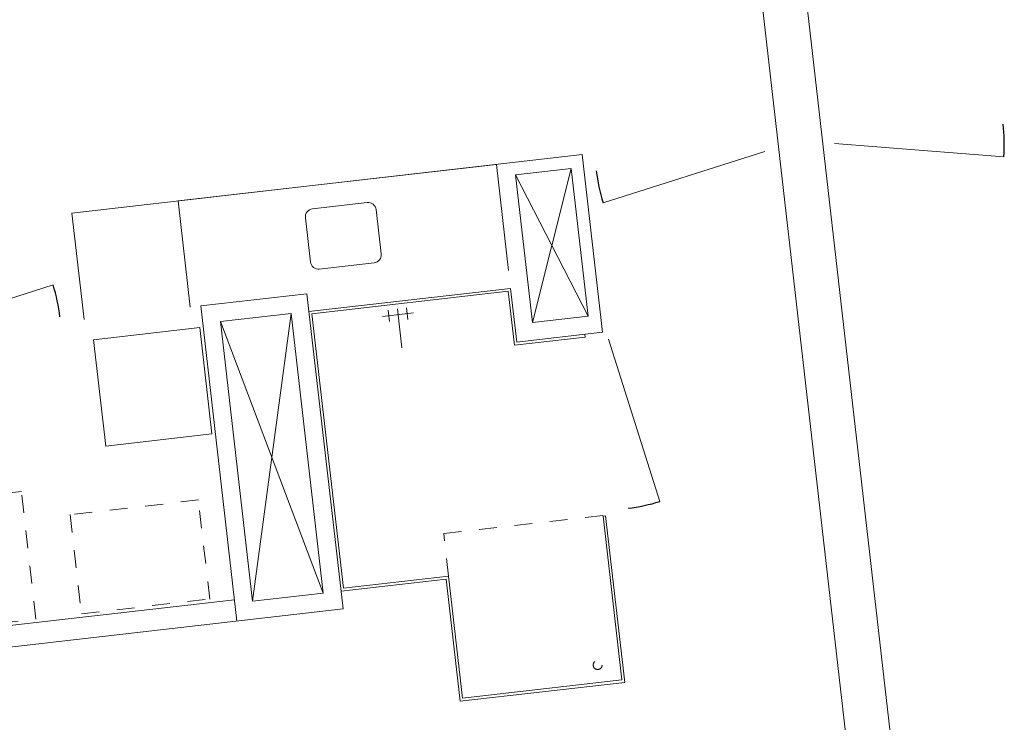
# Model space of a CAD drawing. Header units: metres. Extents: x 136266 to 136452, y 453403 to 453560.
# Tile 100 of 133: x 136315.55 to 136321.08, y 453514.55 to 453518.5. Entities that reach past the tile are written whole.
import ezdxf

# ---------------------------------------------------------------- set-up
doc = ezdxf.new("R2010")
doc.units = ezdxf.units.M
doc.linetypes.add('GS streep 0_60mm', pattern=[1.2, 0.6, -0.6])
doc.linetypes.add('GS streep 0_75mm', pattern=[1.5000000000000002, 0.7500000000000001, -0.7500000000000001])
for name, color, linetype, lineweight in [('A-DETL-BEBOUWING', 253, 'Continuous', 9), ('A-DETL-GENF', 92, 'Continuous', 5), ('M-EQPM-1', 50, 'GS streep 0_60mm', 5), ('P-SANR-FIXT-1', 6, 'GS streep 0_75mm', 5)]:
    doc.layers.add(name, color=color, linetype=linetype, lineweight=lineweight)

# ---------------------------------------------------------------- blocks, each defined once
blk = doc.blocks.new('859-DO-0010 29-09-2022')
for centre, start, end in [((34031.37358502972, 69577.88464013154), 20.7780000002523, 31.77800000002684), ((33697.44607573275, 69371.01828067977), 211.7780000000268, 222.7780000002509), ((33352.73802555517, 68042.89207709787), 301.7780000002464, 312.7779999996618), ((29700.1440965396, 66340.65469949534), 31.77800000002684, 42.77800000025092)]:
    blk.add_arc(centre, 953.9999999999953, start, end)
at = {"layer": 'A-DETL-BEBOUWING'}
for p, q in [((36994.01375814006, 64672.21329414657), (32083.17570263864, 72599.37904887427)), ((31870.65196093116, 72467.72169355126), (36781.49001643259, 64540.55593882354)), ((34031.37358502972, 69577.88464013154), (34923.32729369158, 69916.31422158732)), ((33697.44607573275, 69371.01828067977), (32997.21895066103, 68723.10009655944)), ((32776.27921994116, 68917.40593944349), (30323.75524064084, 67398.08005901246)), ((33305.01515891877, 68063.91059274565), (32776.27921994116, 68917.40593944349)), ((32485.85671720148, 68655.14696456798), (32753.63663175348, 68821.035232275)), ((32753.63663175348, 68821.035232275), (33192.84556911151, 68112.05602993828)), ((32363.98316102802, 68661.99067011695), (32679.96081380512, 68151.93369001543)), ((32925.06565455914, 67946.16776223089), (32485.85671720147, 68655.14696456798)), ((33192.84556911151, 68112.05602993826), (32925.06565455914, 67946.16776223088)), ((32732.62375593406, 68066.92419333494), (31763.51549374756, 67466.56665306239)), ((31784.16635956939, 67461.71466987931), (32727.77177275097, 68046.27332751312)), ((32727.77177275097, 68046.27332751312), (32887.86711682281, 67787.84445759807)), ((32732.62375593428, 68066.92419333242), (32892.71910000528, 67808.4953234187)), ((32892.71910000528, 67808.4953234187), (33305.01515891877, 68063.91059274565)), ((33352.73802555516, 68042.89207709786), (34000.6562096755, 67342.66495202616)), ((32887.86711682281, 67787.84445759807), (33227.90510355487, 67998.49622611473)), ((33227.90510355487, 67998.49622611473), (33220.0056622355, 68011.24765061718)), ((30833.81222073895, 67714.05771178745), (31149.78987351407, 67204.00073168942)), ((32149.42639932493, 67617.41101972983), (32298.19301852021, 67709.57116845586)), ((32206.69425273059, 67691.11918051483), (32322.55272541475, 67504.09828781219)), ((32251.32423848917, 67718.76722513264), (32285.55515087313, 67663.51105228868)), ((32162.06426697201, 67663.47113589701), (32196.29517935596, 67608.21496305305)), ((31710.85255160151, 67551.57614978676), (31200.79557150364, 67235.59849701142)), ((32648.25292150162, 66038.40710882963), (31710.85255160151, 67551.57614978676)), ((31338.46801031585, 67203.25194245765), (31678.50599704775, 67413.90371097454)), ((31678.50599704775, 67413.90371097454), (32510.58048268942, 66070.75366338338)), ((32600.44196257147, 66144.06747129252), (31784.16635956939, 67461.71466987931)), ((30323.75524064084, 67398.08005901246), (30639.73289341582, 66888.02307891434)), ((32138.19594140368, 65722.42945605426), (31200.79557150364, 67235.59849701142)), ((32170.54249595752, 65860.1018948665), (31338.46801031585, 67203.25194245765)), ((33759.80081905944, 67139.90030961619), (33747.04939455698, 67132.00086829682)), ((34255.35910449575, 66339.96094582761), (33759.80081905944, 67139.90030961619)), ((31246.98920273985, 67123.05451252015), (30736.93222264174, 66807.07685974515)), ((31562.96685551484, 66612.99753242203), (31246.98920273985, 67123.05451252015)), ((33747.04939455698, 67132.00086829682), (34234.70823867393, 66344.81292901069)), ((29700.14409653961, 66340.65469949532), (30400.37122161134, 66988.57288361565)), ((30736.93222264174, 66807.07685974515), (31052.90987541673, 66297.01987964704)), ((31052.90987541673, 66297.01987964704), (31562.96685551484, 66612.99753242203)), ((32595.58997938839, 66123.4166054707), (33101.3964846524, 66436.76111113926)), ((33106.24846783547, 66457.41197696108), (32600.44196257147, 66144.06747129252)), ((33101.3964846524, 66436.76111113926), (33464.77078534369, 65850.19558402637)), ((33469.62276852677, 65870.84644984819), (33106.24846783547, 66457.41197696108)), ((33464.77078534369, 65850.19558402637), (34255.35910449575, 66339.96094582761)), ((34234.70823867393, 66344.81292901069), (33469.62276852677, 65870.84644984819)), ((30586.77262693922, 64761.33076219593), (32648.25292150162, 66038.40710882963)), ((32510.58048268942, 66070.7536633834), (32170.54249595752, 65860.1018948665)), ((32075.00041084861, 65824.44085207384), (30523.57709638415, 64863.34215821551))]:
    blk.add_line(p, q, dxfattribs=at)
at = {"layer": 'A-DETL-GENF'}
for p, q in [((32925.06565455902, 67946.16776223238), (32753.63663175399, 68821.03523227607)), ((32363.98316103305, 68661.9906701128), (30833.81222073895, 67714.05771178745)), ((33192.8455691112, 68112.05602993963), (32485.85671720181, 68655.14696456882)), ((31799.1242355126, 68159.13940556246), (31535.59479579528, 67995.88428496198)), ((31992.73418830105, 67932.05971430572), (31861.07683297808, 68144.58345601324)), ((31521.03884624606, 67933.9316874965), (31652.69620156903, 67721.40794578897)), ((31714.64879903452, 67706.85199623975), (31978.17823875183, 67870.10711684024)), ((30833.81222073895, 67714.05771178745), (31149.78987351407, 67204.00073168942)), ((32170.54249596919, 65860.10189483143), (31678.50599706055, 67413.90371093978)), ((32510.58048270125, 66070.75366334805), (31338.46801032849, 67203.25194242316))]:
    blk.add_line(p, q, dxfattribs=at)
for centre, radius, start, end in [((31822.82255947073, 68120.8851320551), 44.99999999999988, 31.77800000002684, 121.7780000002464), ((31559.29311975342, 67957.63001145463), 45.00000000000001, 121.7780000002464, 211.7780000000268), ((31954.4799147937, 67908.36139034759), 44.99999999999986, 301.7780000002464, 31.77800000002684), ((31690.95047507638, 67745.10626974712), 44.99999999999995, 211.7780000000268, 301.7780000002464)]:
    blk.add_arc(centre, radius, start, end, dxfattribs=at)
at = {"layer": 'M-EQPM-1'}
for p, q in [((31652.66728857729, 66245.08438736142), (31036.34843762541, 65863.27805692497)), ((31947.57976450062, 65769.03120593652), (31652.66728857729, 66245.08438736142)), ((30733.1882762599, 65863.6861756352), (30223.13129616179, 65547.70852286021)), ((31112.36145958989, 65251.61779951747), (30733.1882762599, 65863.6861756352)), ((31036.34843762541, 65863.27805692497), (31331.26091354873, 65387.22487550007)), ((31331.26091354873, 65387.22487550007), (31947.57976450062, 65769.03120593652)), ((30602.30447949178, 64935.64014674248), (31112.36145958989, 65251.61779951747))]:
    blk.add_line(p, q, dxfattribs=at)
at = {"layer": 'P-SANR-FIXT-1'}
for p, q in [((32979.85740672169, 66661.43476900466), (33744.94287686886, 67135.40124816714)), ((33106.24846783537, 66457.41197695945), (32979.85740672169, 66661.43476900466))]:
    blk.add_line(p, q, dxfattribs=at)
blk.add_circle((34076.3100551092, 66363.14365306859), 25.00000000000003, dxfattribs=at)

msp = doc.modelspace()

# ---------------------------------------------------------------- block references
at = {"xscale": 0.001, "yscale": 0.001, "zscale": 0.001, "rotation": 334.7650131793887}
msp.add_blockref('859-DO-0010 29-09-2022', (136259.6791283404, 453469.3710543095), dxfattribs=at)

doc.saveas('drawing.dxf')
